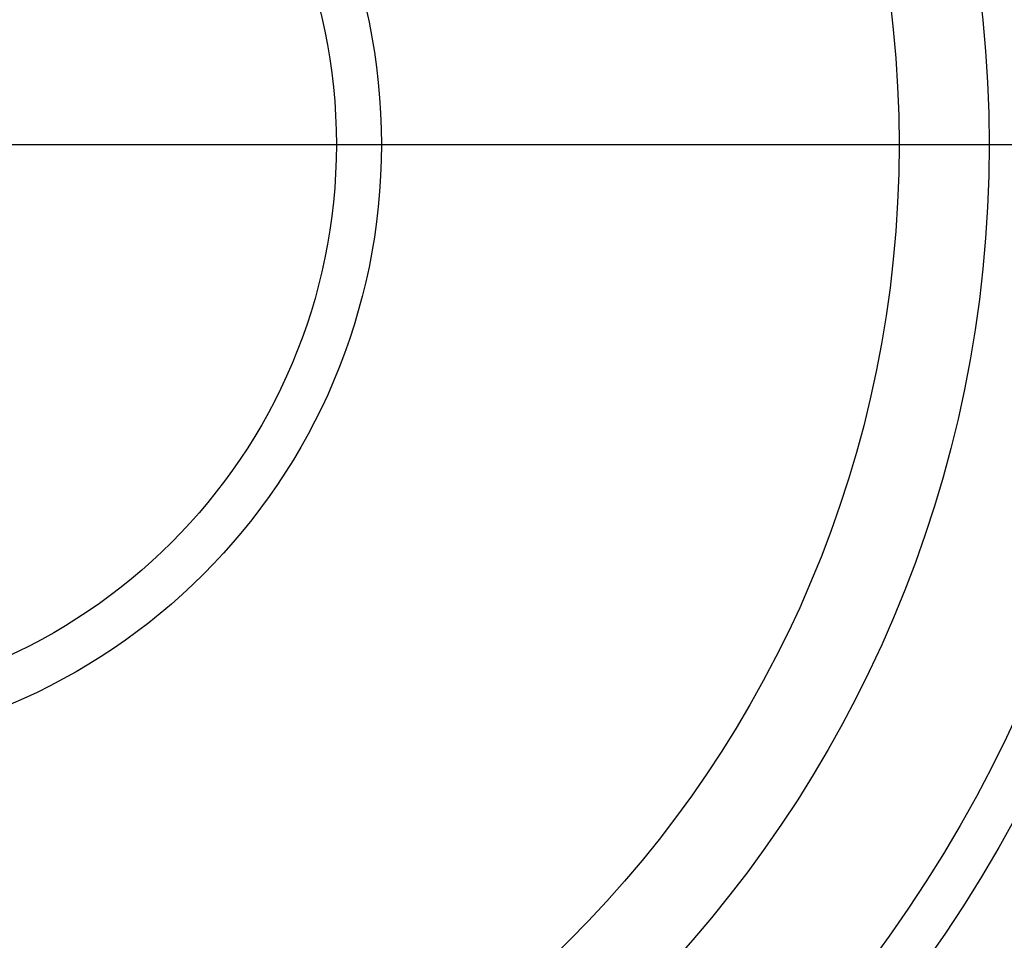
# Model space of a CAD drawing. Header units: millimetres. Extents: x -1050 to -330, y -360 to 360.
# Tile 74 of 165: x -639 to -438, y -163 to 26. Entities that reach past the tile are written whole.
import ezdxf

# ---------------------------------------------------------------- set-up
doc = ezdxf.new("R2010")
doc.units = ezdxf.units.MM
doc.layers.add('Flora Ø70', color=7, linetype='Continuous', true_color=0xc80000)

msp = doc.modelspace()

# ---------------------------------------------------------------- linework, layer by layer
at = {"layer": 'Flora Ø70'}
for centre, radius in [((-689.82, 0, 508.9), 359.62), ((-689.82, 0, 480.52), 343.17), ((-689.82, 0, 461.09), 342.2), ((-689.82, 0, 530), 334.5), ((-689.82, 0, 227.7), 289.29), ((-689.82, 0, 302.54), 280.19), ((-689.82, 0), 249), ((-689.82, 0, 22), 230.55), ((-689.82, 0), 124.5), ((-689.82, 0, 22), 115.28)]:
    msp.add_circle(centre, radius, dxfattribs=at)
at = {"layer": 'Flora Ø70', "extrusion": (0, 0, -1)}
msp.add_circle((689.82, 0, -530), 320.44, dxfattribs=at)
at = {"layer": 'Flora Ø70'}
for points, degree in [([(-674.82, 0), (-557.82, 0), (-440.82, 0)], 2), ([(-674.82, 0, 22), (-459.27, 0, 22)], 1), ([(-459.27, 0, 22), (-369.38, 0, 530)], 1), ([(-440.82, 0), (-404.49, 0, 205.32), (-368.15, 0, 410.64)], 2)]:
    msp.add_open_spline(points, degree=degree, dxfattribs=at)

doc.saveas('drawing.dxf')
